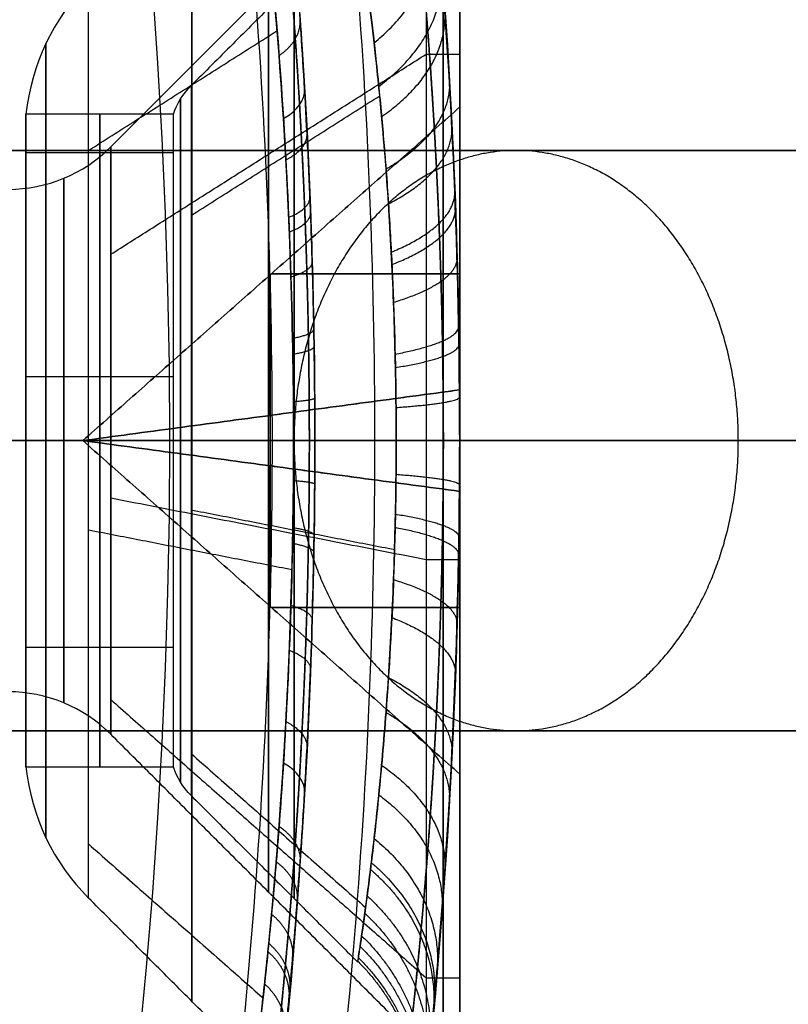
# Model space of a CAD drawing. Header units: millimetres. Extents: x -232 to 244, y -194 to 282.
# Tile 37 of 43: x 46.86 to 52.16, y 38.61 to 45.4. Entities that reach past the tile are written whole.
import ezdxf

# ---------------------------------------------------------------- set-up
doc = ezdxf.new("R2010")
doc.units = ezdxf.units.MM
for name, color, linetype, true_color in [('COTA', 252, 'Continuous', 0x696969), ('NEGRO', 7, 'Continuous', 0x171717), ('PANTALLA', 7, 'Continuous', 0xffffff)]:
    doc.layers.add(name, color=color, linetype=linetype, true_color=true_color)

# ---------------------------------------------------------------- blocks, each defined once
blk = doc.blocks.new('DOME M 29917')
at = {"layer": 'NEGRO', "extrusion": (0, 0, -1)}
for centre, radius, start, end in [((0, -42.5, 1143.3486), 208.2, 67.150767, 247.150767), ((0, -42.5, 1137.3486), 212.2, 90, 180), ((0, -42.5, 1142.3486), 212.2, 90, 180), ((0, -42.5, 1143.3486), 211, 90, 180), ((0, -42.5, 1137.3486), 211, 90, 180), ((0, -42.5, 1145.3486), 211, 90, 180), ((0, -42.5, 1139.3486), 211, 90, 180), ((0, -42.5, 1141.3486), 210.5, 360, 180), ((0, -42.5, 1137.3486), 207.2, 90, 180), ((0, -42.5, 1143.3486), 207.2, 90, 180), ((0, -42.5, 1139.3486), 207.2, 90, 180), ((0, -42.5, 1145.3486), 207.2, 90, 180), ((0, -42.5, 1137.3486), 206, 90, 180), ((0, -42.5, 1142.3486), 206, 90, 180), ((0, -42.5, 1143.3486), 208.2, 247.150767, 67.150767), ((0, -42.5), 42.5, 90, 270), ((0, -42.5, 33), 42.5, 90, 270), ((0, -42.5, 16.5), 42.5, 90, 270), ((0, -42.5, 33), 41.5, 90, 270), ((0, -42.5), 41.5, 90, 270), ((0, -42.5, 16.5), 41.5, 90, 270), ((-41, -40.4071, 10), 0.5, 18.31334, 45), ((0, -42.5, 1141.3486), 210.5, 180, 0), ((0, -42.5, 1137.3486), 206, 180.1, 270), ((0, -42.5, 1142.3486), 206, 180.1, 270), ((0, -42.5, 1145.3486), 207.2, 180.1, 270), ((0, -42.5, 1139.3486), 207.2, 180.1, 270), ((0, -42.5, 1137.3486), 211, 180.1, 270), ((0, -42.5, 1143.3486), 211, 180.1, 270), ((0, -42.5, 1139.3486), 211, 180.1, 270), ((0, -42.5, 1145.3486), 211, 180.1, 270), ((0, -42.5, 1142.3486), 212.2, 180.1, 270), ((-41, -44.5929, 10), 0.5, 315, 341.68666)]:
    blk.add_arc(centre, radius, start, end, dxfattribs=at)
at = {"layer": 'NEGRO'}
for centre, radius, start, end in [((0, -42.5, -1147.3486), 212.2, 0, 90), ((0, -42.5, -1147.3486), 211, 0, 90), ((0, -42.5, -1141.3486), 211, 0, 90), ((0, -42.5, -1143.3486), 210.5, 292.849233, 112.849233), ((0, -42.5, -1141.3486), 208.2, 0, 180), ((0, -42.5, -1141.3486), 207.2, 0, 90), ((0, -42.5, -1147.3486), 207.2, 0, 90), ((0, -42.5, -1147.3486), 206, 0, 90), ((0, -42.5, -1143.3486), 210.5, 112.849233, 292.849233), ((0, -42.5, -34), 40.5, 270, 90), ((0, -42.5, -35), 40.5, 270, 90), ((41, -40.4071, -10), 1.5, 135, 173.98794), ((39.3858, -39.768, -10), 1, 270, 315), ((0, -42.5, -1141.3486), 208.2, 180, 0), ((0, -42.5, -1147.3486), 206, 270, 359.9), ((0, -42.5, -1143.3486), 207.2, 270, 359.9), ((0, -42.5, -1147.3486), 207.2, 270, 359.9), ((0, -42.5, -1137.3486), 207.2, 270, 359.9), ((0, -42.5, -1141.3486), 207.2, 270, 359.9), ((0, -42.5, -1141.3486), 211, 270, 359.9), ((0, -42.5, -1147.3486), 211, 270, 359.9), ((0, -42.5, -1137.3486), 212.2, 270, 359.9), ((0, -42.5, -1147.3486), 212.2, 270, 359.9), ((39.3858, -45.232, -10), 1, 45, 90), ((41, -44.5929, -10), 1.5, 186.01206, 225)]:
    blk.add_arc(centre, radius, start, end, dxfattribs=at)
at = {"layer": 'NEGRO', "extrusion": (-1, 0, 0)}
for centre, radius, start, end in [((42.5, -10, -42.268), 4.2, 180, 0), ((42.5, -10, -42.5), 4.2, 180, 0), ((42.5, -10, -42.5), 4.2, 0, 180), ((42.5, -10, -39.9393), 3.1536, 360, 180), ((42.5, -10, -40.6464), 2.4464, 180, 360), ((42.5, -10, -40.0168), 2.25, 0, 180), ((42.5, -10, -40.0168), 2.25, 180, 360), ((42.5, -10, -40.5253), 2.25, 0, 180)]:
    blk.add_arc(centre, radius, start, end, dxfattribs=at)
at = {"layer": 'NEGRO', "extrusion": (1, 0, 0)}
for centre, radius, start, end in [((-42.5, -10, 42.268), 4.2, 0, 180), ((-42.5, -10, 42.384), 4.2, 180, 360), ((-42.5, -10, 42.384), 4.2, 0, 180), ((-42.5, -10, 40.6507), 3.8649, 0, 180), ((-42.5, -10, 40.6508), 3.865, 180, 360), ((-42.5, -10, 39.9393), 3.1536, 180, 0), ((-42.5, -10, 41.3579), 3.1579, 0, 180), ((-42.5, -10, 41.3579), 3.1579, 180, 360), ((-42.5, -10, 41.1804), 3.1124, 180, 360), ((-42.5, -10, 41.1804), 3.1124, 0, 180), ((-42.5, -10, 40.6464), 2.4464, 360, 180), ((-42.5, -10, 39.5083), 2.25, 180, 0), ((-42.5, -10, 39.5083), 2.25, 0, 180), ((-42.5, -10, 40.5253), 2.25, 180, 0), ((-42.5, -10, 40.0929), 2.0249, 0, 180), ((-42.5, -10, 40.0929), 2.0249, 180, 0)]:
    blk.add_arc(centre, radius, start, end, dxfattribs=at)
at = {"layer": 'NEGRO', "extrusion": (0.049324, -0.843317, 0.535148)}
blk.add_arc((38.5185, -27.588, 32.7476), 0.5, 313.27713, 0.00001, dxfattribs=at)
at = {"layer": 'NEGRO', "extrusion": (0, -1, 0)}
for centre, radius, start, end in [((0, -1180.0542, 42.5), 54, 279.96718, 0), ((23, -1111.7544, 42.5), 31, 0, 69.51268)]:
    blk.add_arc(centre, radius, start, end, dxfattribs=at)
at = {"layer": 'NEGRO', "extrusion": (0, 1, 0)}
for centre, radius, start, end in [((0, -1180.0542, -42.5), 58, 180, 260.032816), ((-23, -1111.7544, -42.5), 35, 110.48732, 180)]:
    blk.add_arc(centre, radius, start, end, dxfattribs=at)
at = {"layer": 'NEGRO', "extrusion": (-0.049373, -0.84278, 0.535988)}
blk.add_arc((43.4855, -34.743, 28.198), 0.5, 0, 46.72849, dxfattribs=at)
at = {"layer": 'NEGRO'}
for points, weights, degree in [([(0, -84.4142, -34.4142), (83.8284, -84.4142, -34.4142), (83.8284, -0.5858, -34.4142), (0, -0.5858, -34.4142)], [0.816490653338, 0.272163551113, 0.272163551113, 0.816490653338], 3), ([(0, -83.7071, -33.7071), (82.4142, -83.7071, -33.7071), (82.4142, -1.2929, -33.7071), (0, -1.2929, -33.7071)], [0.816490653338, 0.272163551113, 0.272163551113, 0.816490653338], 3), ([(41.9087, -39.7574, -12.4964), (42.3877, -39.3679, -12.7802), (42.3425, -38.8439, -13.2104)], [0.999997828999, 0.910907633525, 1], 2), ([(41.9406, -40.0577, -7.1667), (42.4109, -39.7112, -6.8445), (42.3756, -39.2505, -6.3634)], [0.999999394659, 0.913711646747, 1], 2), ([(41.9605, -40.2655, -13.0246), (42.4254, -39.9488, -13.3687), (42.3961, -39.5305, -13.8777)], [0.9999982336, 0.915429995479, 1], 2), ([(41.2534, -39.8453, -13.5933), (41.4083, -39.7398, -13.708), (41.3986, -39.6003, -13.8777)], [0.999992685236, 0.915432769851, 0.999999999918], 2), ([(39.6462, -39.7612, -10), (39.6462, -39.7612, -15.4776), (39.6462, -45.2388, -15.4776), (39.6462, -45.2388, -10)], [0.952325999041, 0.31744199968, 0.31744199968, 0.952325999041], 3), ([(39.6462, -45.2388, -10), (39.6462, -45.2388, -4.5224), (39.6462, -39.7612, -4.5224), (39.6462, -39.7612, -10)], [0.952325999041, 0.31744199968, 0.31744199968, 0.952325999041], 3), ([(42.4275, -40.0185, -5.7804), (42.4477, -40.3646, -6.3277), (41.9907, -40.6295, -6.7029)], [1, 0.918021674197, 1], 2), ([(40.5744, -44.8553, -10), (40.5744, -44.8553, -5.2894), (40.5744, -40.1447, -5.2894), (40.5744, -40.1447, -10)], [0.972551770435, 0.324183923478, 0.324183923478, 0.972551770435], 3), ([(40.5744, -40.1447, -10), (40.5744, -40.1447, -14.7106), (40.5744, -44.8553, -14.7106), (40.5744, -44.8553, -10)], [0.972551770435, 0.324183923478, 0.324183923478, 0.972551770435], 3), ([(41.3004, -40.5639, -14.0784), (41.4513, -40.4869, -14.2089), (41.4462, -40.3869, -14.3978)], [0.999994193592, 0.919445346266, 0.999999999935], 2), ([(42.0075, -40.8672, -13.4396), (42.4602, -40.6362, -13.8311), (42.4449, -40.3359, -14.3978)], [0.999998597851, 0.919443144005, 1], 2), ([(9.6927, -40.5, -1235.209), (37.7092, -40.5, -1230.2855), (56, -40.5, -1208.5), (56, -40.5, -1180.0542)], [1, 0.843906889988, 0.843906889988, 1], 3), ([(56, -40.5, -1111.7544), (56, -40.5, -1097.5193), (47.8847, -40.5, -1085.824), (34.55, -40.5, -1080.8417)], [1, 0.881055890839, 0.881055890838, 0.999999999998], 3), ([(39.7685, -40.6919, -10), (39.7685, -40.6919, -6.3838), (39.7685, -44.3081, -6.3838), (39.7685, -44.3081, -10)], [0.940529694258, 0.313509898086, 0.313509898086, 0.940529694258], 3), ([(39.7685, -44.3081, -10), (39.7685, -44.3081, -13.6162), (39.7685, -40.6919, -13.6162), (39.7685, -40.6919, -10)], [0.940529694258, 0.313509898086, 0.313509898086, 0.940529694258], 3), ([(42.0271, -41.2007, -13.5998), (42.4748, -41.017, -14.0095), (42.4652, -40.7799, -14.5974)], [0.999998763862, 0.921089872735, 1], 2), ([(41.32, -40.9606, -14.2649), (41.4692, -40.8994, -14.4014), (41.466, -40.8203, -14.5974)], [0.999994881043, 0.921091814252, 0.999999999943], 2), ([(41.3242, -41.0617, -5.6955), (41.4731, -41.0045, -5.5576), (41.4703, -40.9307, -5.3602)], [0.999999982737, 0.921446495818, 1], 2), ([(42.0313, -41.2858, -6.3662), (42.478, -41.1142, -5.9526), (42.4696, -40.8929, -5.3602)], [1, 0.921446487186, 1], 2), ([(41.3355, -41.3711, -14.4074), (41.4834, -41.3262, -14.5486), (41.4817, -41.2685, -14.7499)], [0.999995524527, 0.922387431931, 0.99999999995], 2), ([(42.0426, -41.5465, -13.7224), (42.4864, -41.4119, -14.1461), (42.4813, -41.2388, -14.7499)], [0.999998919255, 0.922385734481, 1], 2), ([(41.3465, -41.7945, -14.5058), (41.4935, -41.7665, -14.6503), (41.4929, -41.7306, -14.8551)], [0.999996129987, 0.923299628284, 0.999999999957], 2), ([(42.0536, -41.9039, -13.8072), (42.4947, -41.8197, -14.2405), (42.4927, -41.712, -14.8551)], [0.999999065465, 0.923298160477, 1], 2), ([(41.3485, -41.9041, -5.4763), (41.4954, -41.8804, -5.3313), (41.4949, -41.8501, -5.1258)], [0.999999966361, 0.923464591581, 1], 2), ([(42.0556, -41.9964, -6.1774), (42.4962, -41.9253, -5.7424), (42.4948, -41.8344, -5.1258)], [1, 0.923464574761, 1], 2), ([(41.3525, -42.2303, -14.5588), (41.4991, -42.2196, -14.7049), (41.499, -42.2059, -14.9117)], [0.999996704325, 0.923796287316, 0.999999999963], 2), ([(42.0596, -42.2721, -13.8529), (42.4992, -42.2399, -14.2914), (42.4989, -42.1988, -14.9117)], [0.999999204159, 0.923795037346, 1], 2), ([(39.3858, -42.5, -8.268), (39.6545, -42.5, -8.268), (39.9029, -42.5, -8.1651), (40.0929, -42.5, -7.9751)], [0.488871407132, 0.464062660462, 0.464062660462, 0.488871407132], 3), ([(39.3858, -42.5, -11.732), (39.6545, -42.5, -11.732), (39.9029, -42.5, -11.8349), (40.0929, -42.5, -12.0249)], [0.488871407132, 0.464062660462, 0.464062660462, 0.488871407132], 3), ([(39.5083, -42.5, -12.25), (39.5446, -42.5, -12.5951), (39.694, -42.5, -12.9082), (39.9393, -42.5, -13.1536)], [0.490213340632, 0.471479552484, 0.471479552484, 0.490213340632], 3), ([(39.5083, -42.5, -7.75), (39.5446, -42.5, -7.4049), (39.694, -42.5, -7.0918), (39.9393, -42.5, -6.8464)], [0.490213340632, 0.471479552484, 0.471479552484, 0.490213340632], 3), ([(41.5, -42.5, -33), (41.5, -42.5, -33.5858), (41.0858, -42.5, -34), (40.5, -42.5, -34)], [0.478289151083, 0.384897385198, 0.384897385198, 0.478289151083], 3), ([(42.5, -42.5, -33), (42.5, -42.5, -34.1716), (41.6716, -42.5, -35), (40.5, -42.5, -35)], [0.478289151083, 0.384897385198, 0.384897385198, 0.478289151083], 3), ([(40.5253, -42.5, -7.75), (40.5499, -42.5, -7.6756), (40.5911, -42.5, -7.6089), (40.6464, -42.5, -7.5536)], [0.492929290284, 0.484058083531, 0.484058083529, 0.492929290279], 3), ([(40.5253, -42.5, -12.25), (40.5499, -42.5, -12.3244), (40.5911, -42.5, -12.3911), (40.6464, -42.5, -12.4464)], [0.492929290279, 0.484058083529, 0.48405808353, 0.492929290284], 3), ([(42.0596, -42.7325, -6.1474), (42.4992, -42.7653, -5.709), (42.4989, -42.8072, -5.0887)], [1, 0.923791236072, 1], 2), ([(41.3525, -42.775, -5.4416), (41.499, -42.786, -5.2955), (41.4989, -42.8, -5.0887)], [0.999999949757, 0.923791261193, 1], 2), ([(42.0556, -43.0067, -13.8221), (42.4962, -43.0783, -14.2571), (42.4947, -43.1698, -14.8736)], [0.999999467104, 0.923459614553, 1], 2), ([(41.3485, -43.0997, -14.5231), (41.4953, -43.1235, -14.6681), (41.4948, -43.154, -14.8736)], [0.999997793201, 0.923460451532, 0.999999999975], 2), ([(42.0536, -43.0979, -6.1931), (42.4947, -43.1823, -5.7599), (42.4927, -43.2903, -5.1453)], [1, 0.923294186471, 1], 2), ([(41.3465, -43.2076, -5.4945), (41.4935, -43.2357, -5.3501), (41.4928, -43.2718, -5.1453)], [0.999999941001, 0.923294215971, 1], 2), ([(42.0424, -43.4584, -6.279), (42.4863, -43.5938, -5.8556), (42.4811, -43.7678, -5.2519)], [1, 0.922369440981, 1], 2), ([(41.3353, -43.6348, -5.5943), (41.4833, -43.68, -5.4531), (41.4815, -43.7379, -5.2519)], [0.999999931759, 0.922369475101, 1], 2), ([(42.031, -43.7202, -13.6315), (42.4778, -43.8927, -14.0448), (42.4693, -44.115, -14.6369)], [0.99999972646, 0.92142227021, 1], 2), ([(41.3239, -43.9454, -14.3018), (41.4728, -44.0029, -14.4396), (41.47, -44.077, -14.6369)], [0.999998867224, 0.921422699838, 0.999999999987], 2), ([(42.0074, -44.1339, -6.561), (42.4601, -44.365, -6.1696), (42.4448, -44.6655, -5.603)], [1, 0.919436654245, 1], 2), ([(41.9905, -44.3735, -13.2951), (42.4476, -44.6388, -13.6701), (42.4273, -44.9855, -14.2171)], [1, 0.918002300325, 1], 2), ([(41.3003, -44.4373, -5.9223), (41.4512, -44.5144, -5.7918), (41.4461, -44.6145, -5.603)], [0.999999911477, 0.919436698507, 1], 2), ([(9.6927, -44.5, -1235.209), (37.7092, -44.5, -1230.2855), (56, -44.5, -1208.5), (56, -44.5, -1180.0542)], [1, 0.843906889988, 0.843906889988, 1], 3), ([(56, -44.5, -1111.7544), (56, -44.5, -1097.5193), (47.8847, -44.5, -1085.824), (34.55, -44.5, -1080.8417)], [1, 0.881055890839, 0.881055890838, 0.999999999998], 3), ([(41.9601, -44.7384, -6.9787), (42.4252, -45.0557, -6.635), (42.3958, -45.4748, -6.1265)], [1, 0.915398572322, 1], 2), ([(41.9407, -44.9422, -12.8334), (42.4109, -45.2886, -13.1557), (42.3756, -45.7493, -13.6368)], [1, 0.913712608, 1], 2), ([(41.253, -45.1593, -6.4106), (41.408, -45.2651, -6.296), (41.3982, -45.4048, -6.1265)], [0.999999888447, 0.915398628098, 1], 2), ([(41.9087, -45.2428, -7.5038), (42.3877, -45.6323, -7.2201), (42.3424, -46.1563, -6.7899)], [1, 0.910904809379, 1], 2), ([(41.2335, -45.4038, -13.369), (41.3903, -45.5193, -13.4764), (41.3785, -45.6729, -13.6368)], [0.999999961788, 0.913712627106, 1], 2), ([(41.8892, -45.4089, -12.2691), (42.3737, -45.8222, -12.5269), (42.3223, -46.3822, -12.9215)], [1, 0.909181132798, 1], 2), ([(41.8835, -45.4562, -7.8025), (42.3696, -45.8763, -7.5529), (42.3163, -46.4467, -7.1697)], [1, 0.90866715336, 1], 2), ([(41.8603, -45.6387, -8.1169), (42.353, -46.0851, -7.9031), (42.2923, -46.6964, -7.5712)], [1, 0.906581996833, 1], 2), ([(41.2015, -45.7658, -7.0278), (41.3612, -45.8956, -6.9333), (41.3461, -46.0703, -6.7899)], [0.999999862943, 0.910904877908, 1], 2), ([(41.8443, -45.7584, -11.6321), (42.3416, -46.2219, -11.8172), (42.2757, -46.8606, -12.1071)], [1, 0.905126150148, 1], 2), ([(41.8224, -45.9138, -8.7883), (42.3262, -46.3996, -8.6511), (42.2531, -47.0748, -8.4336)], [1, 0.903124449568, 1], 2), ([(41.1764, -46.0237, -7.3806), (41.3384, -46.1637, -7.2974), (41.3207, -46.3539, -7.1697)], [0.999999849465, 0.908667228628, 1], 2), ([(41.1821, -45.9665, -12.704), (41.3436, -46.1042, -12.7899), (41.3265, -46.2909, -12.9215)], [0.999999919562, 0.909181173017, 1], 2), ([(41.8117, -45.9871, -10.9406), (42.3187, -46.4834, -11.0472), (42.242, -47.1762, -11.2169)], [1, 0.902135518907, 1], 2), ([(41.7963, -46.0894, -10.2235), (42.3079, -46.6004, -10.2488), (42.226, -47.3181, -10.2894)], [1, 0.900705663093, 1], 2), ([(41.8001, -46.0649, -9.4983), (42.3105, -46.5724, -9.4415), (42.2299, -47.2841, -9.3504)], [1, 0.901052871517, 1], 2), ([(41.1532, -46.2451, -7.7531), (41.3174, -46.3939, -7.6818), (41.2972, -46.5976, -7.5712)], [0.999999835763, 0.906582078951, 1], 2)]:
    blk.add_rational_spline(points, weights, degree=degree, dxfattribs=at)
for points, knots in [([(42.4273, -44.9855, -14.2171), (42.4913, -43.892, -14.888), (42.5181, -42.5389, -15.0923), (42.4478, -40.0553, -14.439), (42.359, -38.9824, -13.6024), (42.2335, -37.7047, -11.3957), (42.2076, -37.5133, -10.0412), (42.2753, -38.1249, -7.5626), (42.3635, -38.9241, -6.4504), (42.4275, -40.0185, -5.7804)], [-2, -2, -2, -2, -1.75, -1.75, -1.5, -1.5, -1.25, -1.25, -1, -1, -1, -1]), ([(41.429, -44.927, -14.2171), (41.4448, -44.6568, -14.387), (41.4588, -44.3734, -14.5268), (41.4813, -43.7807, -14.7471), (41.4899, -43.4677, -14.8276), (41.4998, -42.8404, -14.9196), (41.5012, -42.5243, -14.9325), (41.4978, -42.0467, -14.9013), (41.4958, -41.8869, -14.8822), (41.49, -41.5742, -14.828), (41.4862, -41.4202, -14.7929), (41.4772, -41.1168, -14.7069), (41.472, -40.9674, -14.6561), (41.46, -40.6732, -14.5387), (41.4533, -40.5276, -14.4716), (41.4318, -40.1054, -14.2501), (41.4156, -39.8436, -14.0762), (41.3815, -39.357, -13.6792), (41.3634, -39.1301, -13.453), (41.3289, -38.7298, -12.9678), (41.3124, -38.5551, -12.7087), (41.2826, -38.2547, -12.1583), (41.2693, -38.129, -11.8648), (41.2485, -37.937, -11.2692), (41.2408, -37.869, -10.9646), (41.2317, -37.7889, -10.3417), (41.2304, -37.7777, -10.0239), (41.2345, -37.8128, -9.4001), (41.2397, -37.8585, -9.0908), (41.2563, -38.0085, -8.4778), (41.2676, -38.1118, -8.1795), (41.2942, -38.3705, -7.6099), (41.3098, -38.5275, -7.3351), (41.3433, -38.8929, -6.8189), (41.361, -39.0983, -6.5809), (41.396, -39.5555, -6.1458), (41.4135, -39.8092, -5.9482), (41.4292, -40.0769, -5.7804)], [1.81556592, 1.81556592, 1.81556592, 1.81556592, 1.81650344, 1.81650344, 1.81744096, 1.81744096, 1.81837848, 1.81837848, 1.81884724, 1.81884724, 1.819316, 1.819316, 1.81978476, 1.81978476, 1.82025352, 1.82025352, 1.82119104, 1.82119104, 1.82212856, 1.82212856, 1.82306608, 1.82306608, 1.8240036, 1.8240036, 1.82494111, 1.82494111, 1.82587863, 1.82587863, 1.82681615, 1.82681615, 1.82775367, 1.82775367, 1.82869119, 1.82869119, 1.82962871, 1.82962871, 1.83056623, 1.83056623, 1.83056623, 1.83056623]), ([(41.2836, -40.2806, -6.0879), (41.2426, -39.6316, -6.5033), (41.1903, -39.0968, -7.1004), (41.1128, -38.3825, -8.4635), (41.0883, -38.1973, -9.2293), (41.0883, -38.1975, -10)], [2.646034, 2.646034, 2.646034, 2.646034, 3.146034, 3.146034, 3.646034, 3.646034, 3.646034, 3.646034]), ([(41.0883, -38.1975, -10), (41.0884, -38.1977, -10.7766), (41.1134, -38.387, -11.5519), (41.1917, -39.1109, -12.9197), (41.244, -39.648, -13.513), (41.326, -40.9573, -14.3394), (41.3539, -41.7389, -14.5707), (41.3532, -43.2925, -14.5649), (41.3252, -44.0627, -14.3333), (41.2834, -44.723, -13.9098)], [5.141593, 5.141593, 5.141593, 5.141593, 5.391593, 5.391593, 5.641593, 5.641593, 5.891593, 5.891593, 6.141593, 6.141593, 6.141593, 6.141593]), ([(41.9907, -40.6295, -6.7029), (41.9855, -40.56, -6.7483), (41.9773, -40.4584, -6.8179), (41.9606, -40.2695, -6.9711), (41.9544, -40.2006, -7.0305), (41.9403, -40.0543, -7.1683), (41.9312, -39.9643, -7.261), (41.9098, -39.7638, -7.4868), (41.8972, -39.6556, -7.6325), (41.881, -39.5222, -7.8345), (41.876, -39.4826, -7.8992), (41.8692, -39.4293, -7.9913), (41.867, -39.4125, -8.0212), (41.8629, -39.3809, -8.0793), (41.8617, -39.3719, -8.0961), (41.8486, -39.2726, -8.2892), (41.8395, -39.2063, -8.4432), (41.824, -39.096, -8.7464), (41.818, -39.0555, -8.8807), (41.8011, -38.9407, -9.3614), (41.7954, -38.9046, -9.6837), (41.7954, -38.9046, -10)], [0.8154682, 0.8154682, 0.8154682, 0.8154682, 0.9404682, 0.9404682, 1.0029682, 1.0029682, 1.0654682, 1.0654682, 1.1904682, 1.1904682, 1.2529682, 1.2529682, 1.2842182, 1.2842182, 1.3154682, 1.3154682, 1.4404682, 1.4404682, 1.5654682, 1.5654682, 1.8154682, 1.8154682, 1.8154682, 1.8154682]), ([(41.7954, -38.9046, -10), (41.7954, -38.9046, -10.1604), (41.7969, -38.9139, -10.3223), (41.8027, -38.9522, -10.6472), (41.8076, -38.985, -10.826), (41.8181, -39.0562, -11.1197), (41.8247, -39.1013, -11.2704), (41.8367, -39.1863, -11.5004), (41.841, -39.2175, -11.5777), (41.848, -39.269, -11.6942), (41.8505, -39.2869, -11.7331), (41.8555, -39.3244, -11.8111), (41.8589, -39.3504, -11.8624), (41.8681, -39.4206, -11.9966), (41.8772, -39.4909, -12.1198), (41.8937, -39.6267, -12.3225), (41.8996, -39.677, -12.393), (41.9124, -39.7895, -12.5384), (41.9183, -39.8423, -12.603), (41.9431, -40.077, -12.8625), (41.9569, -40.2261, -12.995), (41.9736, -40.4173, -13.1479), (41.9785, -40.4757, -13.1912), (41.9848, -40.5538, -13.2462), (41.9867, -40.5782, -13.263), (41.9903, -40.6237, -13.2934), (41.9905, -40.626, -13.2951), (42.0045, -40.8155, -13.416), (42.0143, -40.9677, -13.4968), (42.0308, -41.2663, -13.6304), (42.0368, -41.3924, -13.6773), (42.055, -41.8758, -13.8189), (42.0609, -42.2051, -13.8627), (42.0605, -42.6815, -13.8595), (42.0588, -42.8428, -13.847), (42.0523, -43.1665, -13.7978), (42.0467, -43.3503, -13.7544), (42.0302, -43.7685, -13.6258), (42.0133, -44.0716, -13.493), (41.9905, -44.3735, -13.2951)], [1.815468, 1.815468, 1.815468, 1.815468, 1.877968, 1.877968, 1.940468, 1.940468, 2.002968, 2.002968, 2.034218, 2.034218, 2.049843, 2.049843, 2.065468, 2.065468, 2.127968, 2.127968, 2.159218, 2.159218, 2.190468, 2.190468, 2.252968, 2.252968, 2.284218, 2.284218, 2.299843, 2.299843, 2.315468, 2.315468, 2.377968, 2.377968, 2.440468, 2.440468, 2.565468, 2.565468, 2.627968, 2.627968, 2.690468, 2.690468, 2.815468, 2.815468, 2.815468, 2.815468]), ([(42.4273, -44.9855, -14.2171), (42.3633, -46.0766, -13.5477), (42.2752, -46.8766, -12.4345), (42.2076, -47.4867, -9.9553), (42.2331, -47.2994, -8.6127), (42.3592, -46.016, -6.3935), (42.4476, -44.9485, -5.5633), (42.5181, -42.4664, -4.9078), (42.4917, -41.1163, -5.1084), (42.4275, -40.0185, -5.7804)], [0, 0, 0, 0, 0.25, 0.25, 0.5, 0.5, 0.75, 0.75, 1, 1, 1, 1]), ([(42.4275, -40.0185, -5.7804), (42.4436, -40.2934, -5.6121), (42.4581, -40.5892, -5.4698), (42.4811, -41.1967, -5.2506), (42.4897, -41.5103, -5.1719), (42.4999, -42.1585, -5.0797), (42.5012, -42.4843, -5.0676), (42.4977, -42.9686, -5.0992), (42.4956, -43.1297, -5.118), (42.4897, -43.451, -5.1725), (42.4857, -43.6116, -5.2085), (42.4718, -44.0801, -5.3388), (42.4594, -44.3792, -5.4562), (42.4302, -44.9517, -5.7498), (42.4132, -45.2259, -5.9277), (42.3783, -45.7236, -6.3253), (42.3602, -45.9507, -6.5465), (42.3336, -46.2591, -6.9116), (42.3247, -46.3567, -7.0393), (42.3079, -46.5368, -7.3002), (42.2999, -46.6199, -7.434), (42.2772, -46.8493, -7.8455), (42.2638, -46.9756, -8.1328), (42.2423, -47.1741, -8.7343), (42.2345, -47.2436, -9.041), (42.2253, -47.3246, -9.6598), (42.2239, -47.3363, -9.9745), (42.2281, -47.2998, -10.6043), (42.2335, -47.2523, -10.9134), (42.2504, -47.1001, -11.5203), (42.262, -46.9938, -11.821), (42.2894, -46.7274, -12.3933), (42.3053, -46.5681, -12.6648), (42.3394, -46.1963, -13.1781), (42.3577, -45.9825, -13.4202), (42.3935, -45.5162, -13.8535), (42.4111, -45.2621, -14.0474), (42.4273, -44.9855, -14.2171)], [-0.01500031, -0.01500031, -0.01500031, -0.01500031, -0.01406279, -0.01406279, -0.01312527, -0.01312527, -0.01218775, -0.01218775, -0.01171899, -0.01171899, -0.01125023, -0.01125023, -0.01031271, -0.01031271, -0.00937519, -0.00937519, -0.00843767, -0.00843767, -0.00796891, -0.00796891, -0.00750015, -0.00750015, -0.00656264, -0.00656264, -0.00562512, -0.00562512, -0.0046876, -0.0046876, -0.00375008, -0.00375008, -0.00281256, -0.00281256, -0.00187504, -0.00187504, -0.00093752, -0.00093752, 0, 0, 0, 0]), ([(41.4292, -40.0769, -5.7804), (41.4449, -40.3453, -5.6121), (41.4591, -40.6341, -5.4698), (41.4815, -41.2273, -5.2506), (41.49, -41.5336, -5.1719), (41.4999, -42.1665, -5.0797), (41.5012, -42.4847, -5.0676), (41.4978, -42.9576, -5.0992), (41.4957, -43.1148, -5.118), (41.4899, -43.4287, -5.1725), (41.4861, -43.5854, -5.2085), (41.4724, -44.0429, -5.3388), (41.4604, -44.335, -5.4562), (41.4318, -44.894, -5.7498), (41.4153, -45.1618, -5.9277), (41.3812, -45.6478, -6.3253), (41.3635, -45.8695, -6.5465), (41.3375, -46.1706, -6.9116), (41.3289, -46.2659, -7.0393), (41.3125, -46.4418, -7.3002), (41.3046, -46.523, -7.434), (41.2824, -46.7469, -7.8455), (41.2694, -46.8703, -8.1328), (41.2484, -47.0641, -8.7343), (41.2407, -47.132, -9.041), (41.2318, -47.2111, -9.6598), (41.2304, -47.2225, -9.9745), (41.2345, -47.1869, -10.6043), (41.2398, -47.1405, -10.9134), (41.2563, -46.9918, -11.5203), (41.2676, -46.8881, -11.821), (41.2944, -46.6279, -12.3933), (41.3098, -46.4724, -12.6648), (41.3431, -46.1094, -13.1781), (41.3611, -45.9005, -13.4202), (41.396, -45.4452, -13.8535), (41.4131, -45.1971, -14.0474), (41.429, -44.927, -14.2171)], [0, 0, 0, 0, 0.00093752, 0.00093752, 0.00187504, 0.00187504, 0.00281256, 0.00281256, 0.00328132, 0.00328132, 0.00375008, 0.00375008, 0.0046876, 0.0046876, 0.00562512, 0.00562512, 0.00656264, 0.00656264, 0.00703139, 0.00703139, 0.00750015, 0.00750015, 0.00843767, 0.00843767, 0.00937519, 0.00937519, 0.01031271, 0.01031271, 0.01125023, 0.01125023, 0.01218775, 0.01218775, 0.01312527, 0.01312527, 0.01406279, 0.01406279, 0.01500031, 0.01500031, 0.01500031, 0.01500031]), ([(41.0883, -46.8025, -10), (41.0883, -46.8025, -8.4625), (41.1953, -46.0674, -6.9786), (41.3239, -44.1056, -5.6816), (41.3528, -43.3303, -5.4384), (41.3543, -41.7293, -5.4263), (41.3261, -40.9522, -5.658), (41.2836, -40.2806, -6.0879)], [2, 2, 2, 2, 2.493824, 2.493824, 2.746753, 2.746753, 3, 3, 3, 3]), ([(41.7954, -46.0954, -10), (41.7954, -46.0954, -9.8317), (41.797, -46.0852, -9.6641), (41.8045, -46.0358, -9.2591), (41.8121, -45.9856, -9.0217), (41.8328, -45.8419, -8.5549), (41.8457, -45.7503, -8.3312), (41.8676, -45.583, -8.0097), (41.8754, -45.5222, -7.9049), (41.8916, -45.3902, -7.7001), (41.9001, -45.3185, -7.5997), (41.9258, -45.0914, -7.312), (41.9433, -44.9234, -7.1368), (41.9769, -44.5533, -6.8207), (41.9933, -44.3485, -6.6786), (42.0215, -43.9192, -6.4434), (42.0334, -43.6941, -6.349), (42.0469, -43.3406, -6.244), (42.0507, -43.2193, -6.2151), (42.0565, -42.9764, -6.1711), (42.0585, -42.8546, -6.1559), (42.0618, -42.4882, -6.1304), (42.0605, -42.2415, -6.1402), (42.0507, -41.7514, -6.2146), (42.0424, -41.5145, -6.278), (42.0202, -41.0571, -6.4543), (42.0062, -40.835, -6.5685), (41.9907, -40.6295, -6.7029)], [0.00497501, 0.00497501, 0.00497501, 0.00497501, 0.00562512, 0.00562512, 0.00656264, 0.00656264, 0.00750015, 0.00750015, 0.00796891, 0.00796891, 0.00843767, 0.00843767, 0.00937519, 0.00937519, 0.01031271, 0.01031271, 0.01125023, 0.01125023, 0.01171899, 0.01171899, 0.01218775, 0.01218775, 0.01312527, 0.01312527, 0.01406279, 0.01406279, 0.01500031, 0.01500031, 0.01500031, 0.01500031]), ([(41.9905, -44.3735, -13.2951), (41.9749, -44.5803, -13.1595), (41.9579, -44.7694, -13.0051), (41.9234, -45.1149, -12.6618), (41.9057, -45.2725, -12.4707), (41.8728, -45.5453, -12.0675), (41.8575, -45.6615, -11.8551), (41.831, -45.8552, -11.4092), (41.8199, -45.9321, -11.1757), (41.8036, -46.0421, -10.7056), (41.7983, -46.0763, -10.4667), (41.7957, -46.0934, -10.1489), (41.7954, -46.0954, -10.0744), (41.7954, -46.0954, -10)], [0, 0, 0, 0, 0.000937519, 0.000937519, 0.001875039, 0.001875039, 0.002812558, 0.002812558, 0.003750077, 0.003750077, 0.004687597, 0.004687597, 0.004975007, 0.004975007, 0.004975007, 0.004975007]), ([(41.2834, -44.723, -13.9098), (41.2677, -44.9699, -13.7515), (41.2508, -45.1963, -13.5707), (41.2163, -45.6114, -13.1674), (41.1986, -45.8014, -12.9423), (41.1657, -46.1315, -12.4657), (41.1504, -46.2726, -12.2139), (41.1239, -46.5086, -11.6837), (41.1127, -46.6025, -11.4054), (41.0965, -46.7371, -10.8441), (41.0912, -46.779, -10.5584), (41.0886, -46.8001, -10.1782), (41.0883, -46.8025, -10.089), (41.0883, -46.8025, -10)], [0.830566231, 0.830566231, 0.830566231, 0.830566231, 0.83150375, 0.83150375, 0.832441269, 0.832441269, 0.833378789, 0.833378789, 0.834316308, 0.834316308, 0.835253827, 0.835253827, 0.835541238, 0.835541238, 0.835541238, 0.835541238])]:
    blk.add_open_spline(points, degree=3, knots=knots, dxfattribs=at)
for points, weights, knots in [([(41.3945, -40.1852, -5.9479), (41.3796, -39.9298, -6.1099), (41.3629, -39.688, -6.3005), (41.3296, -39.2527, -6.7196), (41.3128, -39.0574, -6.9487), (41.281, -38.7103, -7.445), (41.2662, -38.5613, -7.709), (41.2409, -38.3161, -8.2556), (41.2303, -38.2183, -8.5416), (41.2146, -38.0762, -9.1292), (41.2096, -38.033, -9.4254), (41.2058, -37.9997, -10.0229), (41.207, -38.0103, -10.3272), (41.2156, -38.0861, -10.9239), (41.2229, -38.1505, -11.2158), (41.2426, -38.3324, -11.7869), (41.2552, -38.4515, -12.0685), (41.2834, -38.7365, -12.5971), (41.2991, -38.9024, -12.8462), (41.3319, -39.283, -13.313), (41.3491, -39.499, -13.5309), (41.3815, -39.9625, -13.9136), (41.397, -40.2122, -14.0814), (41.4175, -40.6152, -14.2954), (41.4238, -40.7542, -14.3602), (41.4352, -41.0352, -14.4736), (41.4402, -41.1779, -14.5227), (41.4488, -41.4678, -14.6058), (41.4524, -41.615, -14.6398), (41.4579, -41.9139, -14.6922), (41.4599, -42.0666, -14.7106), (41.4631, -42.5232, -14.7408), (41.4617, -42.8255, -14.7283), (41.4523, -43.4251, -14.6393), (41.4441, -43.7243, -14.5614), (41.4226, -44.2904, -14.3486), (41.4093, -44.5609, -14.2135), (41.3943, -44.8185, -14.0497)], [0.959010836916, 0.95835354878, 0.957609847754, 0.956101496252, 0.955333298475, 0.953856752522, 0.953159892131, 0.951958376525, 0.9514460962, 0.950686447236, 0.950444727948, 0.950260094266, 0.950320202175, 0.950737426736, 0.951090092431, 0.952036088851, 0.952636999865, 0.953967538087, 0.954698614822, 0.956207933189, 0.956988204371, 0.958440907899, 0.959122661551, 0.960020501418, 0.960298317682, 0.960790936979, 0.961007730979, 0.961377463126, 0.961530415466, 0.961767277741, 0.961851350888, 0.96198925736, 0.961931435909, 0.961527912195, 0.961176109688, 0.960246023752, 0.959666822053, 0.959001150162], [0.01500031, 0.01500031, 0.01500031, 0.01500031, 0.01593783, 0.01593783, 0.01687535, 0.01687535, 0.01781287, 0.01781287, 0.01875039, 0.01875039, 0.01968791, 0.01968791, 0.02062542, 0.02062542, 0.02156294, 0.02156294, 0.02250046, 0.02250046, 0.02343798, 0.02343798, 0.0243755, 0.0243755, 0.02531302, 0.02531302, 0.02578178, 0.02578178, 0.02625054, 0.02625054, 0.0267193, 0.0267193, 0.02718806, 0.02718806, 0.02812558, 0.02812558, 0.0290631, 0.0290631, 0.03000062, 0.03000062, 0.03000062, 0.03000062]), ([(42.3233, -40.3434, -6.2829), (42.3095, -40.1063, -6.4331), (42.2942, -39.8824, -6.6095), (42.2634, -39.48, -6.9967), (42.248, -39.2999, -7.2079), (42.2188, -38.9805, -7.6643), (42.2053, -38.8437, -7.9067), (42.1821, -38.619, -8.4075), (42.1724, -38.5296, -8.669), (42.158, -38.3998, -9.2057), (42.1535, -38.3603, -9.4759), (42.1501, -38.33, -10.0209), (42.1512, -38.3397, -10.2984), (42.159, -38.4088, -10.8428), (42.1656, -38.4676, -11.1093), (42.1836, -38.6339, -11.6315), (42.1951, -38.743, -11.8893), (42.221, -39.0046, -12.3743), (42.2354, -39.1571, -12.6033), (42.2656, -39.508, -13.0334), (42.2814, -39.7075, -13.2346), (42.3114, -40.1367, -13.5886), (42.3256, -40.3683, -13.7442), (42.3446, -40.7429, -13.9429), (42.3505, -40.8723, -14.0031), (42.361, -41.1338, -14.1086), (42.3657, -41.2668, -14.1543), (42.3736, -41.537, -14.2316), (42.3769, -41.6742, -14.2633), (42.3821, -41.953, -14.312), (42.3839, -42.0955, -14.3292), (42.3869, -42.5217, -14.3574), (42.3856, -42.8038, -14.3457), (42.3769, -43.3632, -14.2628), (42.3693, -43.6422, -14.1903), (42.3494, -44.1694, -13.9924), (42.337, -44.4209, -13.8668), (42.3231, -44.66, -13.7149)], [0.959010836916, 0.95835354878, 0.957609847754, 0.956101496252, 0.955333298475, 0.953856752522, 0.953159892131, 0.951958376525, 0.9514460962, 0.950686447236, 0.950444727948, 0.950260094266, 0.950320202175, 0.950737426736, 0.951090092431, 0.952036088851, 0.952636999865, 0.953967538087, 0.954698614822, 0.956207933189, 0.956988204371, 0.958440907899, 0.959122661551, 0.960020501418, 0.960298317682, 0.960790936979, 0.961007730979, 0.961377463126, 0.961530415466, 0.961767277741, 0.961851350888, 0.96198925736, 0.961931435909, 0.961527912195, 0.961176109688, 0.960246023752, 0.959666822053, 0.959001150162], [0.01500031, 0.01500031, 0.01500031, 0.01500031, 0.01593783, 0.01593783, 0.01687535, 0.01687535, 0.01781287, 0.01781287, 0.01875039, 0.01875039, 0.01968791, 0.01968791, 0.02062542, 0.02062542, 0.02156294, 0.02156294, 0.02250046, 0.02250046, 0.02343798, 0.02343798, 0.0243755, 0.0243755, 0.02531302, 0.02531302, 0.02578178, 0.02578178, 0.02625054, 0.02625054, 0.0267193, 0.0267193, 0.02718806, 0.02718806, 0.02812558, 0.02812558, 0.0290631, 0.0290631, 0.03000062, 0.03000062, 0.03000062, 0.03000062]), ([(41.3943, -44.8185, -14.0497), (41.3792, -45.0763, -13.8859), (41.3629, -45.3127, -13.6988), (41.3297, -45.7462, -13.2815), (41.3126, -45.9447, -13.0484), (41.281, -46.2896, -12.5549), (41.2664, -46.4372, -12.2941), (41.2409, -46.6838, -11.7449), (41.2302, -46.7821, -11.4566), (41.2147, -46.9229, -10.8749), (41.2096, -46.9667, -10.5788), (41.2058, -47.0004, -9.9755), (41.207, -46.9896, -9.6742), (41.2155, -46.9148, -9.0814), (41.2228, -46.8505, -8.7875), (41.2427, -46.6669, -8.2108), (41.255, -46.5501, -7.9351), (41.2761, -46.3375, -7.5398), (41.2835, -46.2604, -7.4112), (41.2991, -46.0933, -7.1604), (41.3073, -46.0028, -7.0376), (41.3319, -45.7166, -6.6865), (41.3488, -45.5056, -6.4734), (41.3812, -45.0426, -6.0902), (41.397, -44.7873, -5.9184), (41.4241, -44.2538, -5.635), (41.4356, -43.9748, -5.5215), (41.4487, -43.5376, -5.3955), (41.4523, -43.3878, -5.3608), (41.4579, -43.0878, -5.3081), (41.4598, -42.9375, -5.2899), (41.4631, -42.4854, -5.2593), (41.4618, -42.1811, -5.271), (41.4524, -41.5761, -5.3602), (41.4443, -41.2833, -5.4363), (41.4229, -40.7168, -5.6481), (41.4094, -40.441, -5.7856), (41.3945, -40.1852, -5.9479)], [0.959001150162, 0.958335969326, 0.957607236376, 0.956105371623, 0.955324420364, 0.953856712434, 0.953167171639, 0.951958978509, 0.951444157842, 0.950691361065, 0.950446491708, 0.950259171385, 0.950320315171, 0.950732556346, 0.951084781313, 0.952039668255, 0.952629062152, 0.953621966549, 0.953971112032, 0.954696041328, 0.955073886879, 0.95620944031, 0.956972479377, 0.958426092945, 0.959123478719, 0.960313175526, 0.960811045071, 0.9613715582, 0.961527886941, 0.96176629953, 0.961849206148, 0.961988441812, 0.961934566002, 0.961530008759, 0.961186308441, 0.960260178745, 0.959671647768, 0.959010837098], [0, 0, 0, 0, 0.00093752, 0.00093752, 0.00187504, 0.00187504, 0.00281256, 0.00281256, 0.00375008, 0.00375008, 0.0046876, 0.0046876, 0.00562512, 0.00562512, 0.00656264, 0.00656264, 0.00750015, 0.00750015, 0.00796891, 0.00796891, 0.00843767, 0.00843767, 0.00937519, 0.00937519, 0.01031271, 0.01031271, 0.01125023, 0.01125023, 0.01171899, 0.01171899, 0.01218775, 0.01218775, 0.01312527, 0.01312527, 0.01406279, 0.01406279, 0.01500031, 0.01500031, 0.01500031, 0.01500031]), ([(41.0883, -46.8025, -10), (41.0883, -46.8025, -9.7986), (41.0899, -46.79, -9.598), (41.0974, -46.7294, -9.1137), (41.105, -46.6679, -8.8301), (41.1257, -46.4924, -8.2735), (41.1386, -46.3806, -8.0074), (41.1605, -46.1773, -7.6259), (41.1683, -46.1036, -7.5017), (41.1845, -45.9438, -7.2595), (41.193, -45.8571, -7.1409), (41.2187, -45.5831, -6.8016), (41.2361, -45.381, -6.5958), (41.2698, -44.9376, -6.2253), (41.2862, -44.693, -6.0594), (41.3144, -44.1816, -5.7852), (41.3263, -43.9143, -5.6755), (41.3398, -43.4951, -5.5537), (41.3436, -43.3514, -5.5201), (41.3493, -43.0638, -5.469), (41.3514, -42.9196, -5.4514), (41.3547, -42.486, -5.4219), (41.3534, -42.1942, -5.4332), (41.3436, -41.614, -5.5195), (41.3353, -41.3333, -5.5931), (41.3131, -40.7901, -5.7979), (41.2991, -40.5258, -5.9309), (41.2836, -40.2806, -6.0879)], [0.999999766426, 0.999999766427, 0.999999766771, 0.999999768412, 0.999999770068, 0.999999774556, 0.999999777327, 0.999999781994, 0.999999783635, 0.999999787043, 0.999999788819, 0.999999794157, 0.999999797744, 0.999999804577, 0.999999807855, 0.999999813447, 0.999999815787, 0.999999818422, 0.999999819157, 0.999999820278, 0.999999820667, 0.999999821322, 0.999999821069, 0.999999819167, 0.999999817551, 0.999999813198, 0.999999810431, 0.999999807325], [0.83554124, 0.83554124, 0.83554124, 0.83554124, 0.83619135, 0.83619135, 0.83712887, 0.83712887, 0.83806639, 0.83806639, 0.83853514, 0.83853514, 0.8390039, 0.8390039, 0.83994142, 0.83994142, 0.84087894, 0.84087894, 0.84181646, 0.84181646, 0.84228522, 0.84228522, 0.84275398, 0.84275398, 0.8436915, 0.8436915, 0.84462902, 0.84462902, 0.84556654, 0.84556654, 0.84556654, 0.84556654]), ([(42.3231, -44.66, -13.7149), (42.3092, -44.8993, -13.563), (42.2941, -45.1183, -13.3898), (42.2635, -45.519, -13.0043), (42.2479, -45.7021, -12.7895), (42.2188, -46.0195, -12.3356), (42.2054, -46.1549, -12.0962), (42.1821, -46.381, -11.593), (42.1724, -46.4708, -11.3293), (42.1581, -46.5994, -10.798), (42.1535, -46.6394, -10.5279), (42.15, -46.6701, -9.9777), (42.1512, -46.6603, -9.7029), (42.1589, -46.592, -9.1621), (42.1655, -46.5333, -8.8938), (42.1837, -46.3654, -8.3665), (42.195, -46.2584, -8.114), (42.2143, -46.0633, -7.7513), (42.2211, -45.9925, -7.6332), (42.2354, -45.8389, -7.4027), (42.2429, -45.7555, -7.2897), (42.2656, -45.4917, -6.9662), (42.2811, -45.2967, -6.7694), (42.311, -44.8681, -6.4148), (42.3256, -44.6312, -6.2556), (42.3508, -44.1353, -5.9924), (42.3614, -43.8756, -5.8869), (42.3735, -43.4681, -5.7696), (42.3769, -43.3284, -5.7373), (42.382, -43.0486, -5.6882), (42.3839, -42.9083, -5.6712), (42.3869, -42.4864, -5.6428), (42.3857, -42.2023, -5.6536), (42.3769, -41.6379, -5.7367), (42.3695, -41.3649, -5.8076), (42.3497, -40.8373, -6.0046), (42.3371, -40.5809, -6.1324), (42.3233, -40.3434, -6.2829)], [0.959001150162, 0.958335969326, 0.957607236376, 0.956105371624, 0.955324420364, 0.953856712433, 0.953167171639, 0.951958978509, 0.951444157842, 0.950691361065, 0.950446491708, 0.950259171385, 0.950320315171, 0.950732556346, 0.951084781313, 0.952039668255, 0.952629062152, 0.953621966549, 0.953971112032, 0.954696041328, 0.955073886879, 0.95620944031, 0.956972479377, 0.958426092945, 0.959123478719, 0.960313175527, 0.960811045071, 0.9613715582, 0.961527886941, 0.96176629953, 0.961849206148, 0.961988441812, 0.961934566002, 0.961530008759, 0.961186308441, 0.960260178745, 0.959671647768, 0.959010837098], [0, 0, 0, 0, 0.00093752, 0.00093752, 0.00187504, 0.00187504, 0.00281256, 0.00281256, 0.00375008, 0.00375008, 0.0046876, 0.0046876, 0.00562512, 0.00562512, 0.00656264, 0.00656264, 0.00750015, 0.00750015, 0.00796891, 0.00796891, 0.00843767, 0.00843767, 0.00937519, 0.00937519, 0.01031271, 0.01031271, 0.01125023, 0.01125023, 0.01171899, 0.01171899, 0.01218775, 0.01218775, 0.01312527, 0.01312527, 0.01406279, 0.01406279, 0.01500031, 0.01500031, 0.01500031, 0.01500031]), ([(44.4199, -42.5, -1217.3486), (44.4199, -41.3184, -1217.3486), (43.7777, -40.5, -1216.8094), (42.8882, -40.5, -1216.0626), (41.9986, -40.5, -1215.3157), (41.3565, -41.3184, -1214.7765), (41.3565, -42.5, -1214.7765)], [0.847096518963, 0.690049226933, 0.701993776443, 0.882930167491, 0.701993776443, 0.690049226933, 0.847096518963], [0.0330076, 0.0330076, 0.0330076, 0.0330076, 0.5, 0.5, 0.5, 0.9669924, 0.9669924, 0.9669924, 0.9669924]), ([(41.3565, -42.5, -1214.7765), (41.3565, -43.6816, -1214.7765), (41.9986, -44.5, -1215.3157), (42.8882, -44.5, -1216.0626), (43.7777, -44.5, -1216.8094), (44.4199, -43.6816, -1217.3486), (44.4199, -42.5, -1217.3486)], [0.847096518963, 0.690049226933, 0.701993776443, 0.882930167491, 0.701993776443, 0.690049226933, 0.847096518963], [0.0330076, 0.0330076, 0.0330076, 0.0330076, 0.5, 0.5, 0.5, 0.9669924, 0.9669924, 0.9669924, 0.9669924])]:
    blk.add_rational_spline(points, weights, degree=3, knots=knots, dxfattribs=at)
for points, degree in [([(41.2836, -40.2806, -6.0879), (41.1996, -38.9526, -6.9378), (41.0883, -38.1975, -8.4432), (41.0883, -38.1975, -10)], 3), ([(40.0929, -40.4751, -10), (42.268, -38.3, -10)], 1), ([(42.5, -40.2, -10), (42.5, -38.3, -10)], 1), ([(41.7954, -38.9046, -10), (40.6464, -40.0536, -10)], 1), ([(39.9393, -40.4994, -12.4377), (41.2398, -39.6744, -13.443)], 1), ([(39.9393, -40.4994, -7.5623), (41.2398, -39.6744, -6.557)], 1), ([(40.0929, -41.2154, -11.5653), (42.268, -39.8355, -13.2466)], 1), ([(40.0929, -41.2154, -8.4347), (42.268, -39.8355, -6.7534)], 1), ([(42.268, -39.8355, -13.2466), (42.5, -39.8355, -13.2466)], 1), ([(42.268, -39.8355, -6.7534), (42.5, -39.8355, -6.7534)], 1), ([(40.6464, -40.948, -8.1089), (41.9469, -40.123, -7.1036)], 1), ([(40.6464, -40.948, -11.8911), (41.9469, -40.123, -12.8964)], 1), ([(40.5253, -40.25, -10), (39.5083, -40.25, -10)], 1), ([(42.5, -40.2, -10.35), (39.9, -42.5, -10)], 1), ([(39.9, -42.5, -10), (42.5, -40.2, -9.65)], 1), ([(42.5, -40.2, -10), (39.9, -42.5, -10)], 1), ([(42.5, -40.2, -9.65), (42.5, -40.2, -10.35)], 1), ([(42.5, -42.15, -10.35), (42.5, -40.2, -10.35)], 1), ([(42.5, -40.2, -9.65), (42.5, -42.15, -9.65)], 1), ([(40.5253, -40.5157, -8.9394), (39.5083, -40.5157, -8.9394)], 1), ([(40.5253, -40.5157, -11.0606), (39.5083, -40.5157, -11.0606)], 1), ([(41.1922, -41.3569, -9.8261), (41.1922, -41.3569, -10.1739)], 1), ([(41.1922, -42.3261, -10.1739), (41.1922, -41.3569, -10.1739)], 1), ([(41.1922, -41.3569, -9.826), (41.1922, -42.3261, -9.826)], 1), ([(42.5, -41.35, -10.35), (41.2, -41.35, -10.175)], 1), ([(41.2, -41.35, -9.825), (42.5, -41.35, -9.65)], 1), ([(40.5253, -42.061, -7.7932), (39.5083, -42.061, -7.7932)], 1), ([(40.5253, -42.061, -12.2068), (39.5083, -42.061, -12.2068)], 1), ([(42.5, -42.15, -7.7), (39.9, -42.5, -10)], 1), ([(39.9, -42.5, -10), (42.5, -42.15, -12.3)], 1), ([(42.5, -42.15, -10.35), (39.9, -42.5, -10)], 1), ([(39.9, -42.5, -10), (42.5, -42.15, -9.65)], 1), ([(41.2, -42.325, -8.85), (42.5, -42.15, -8.85)], 1), ([(41.2, -42.325, -11.15), (42.5, -42.15, -11.15)], 1), ([(42.5, -42.85, -7.7), (42.5, -42.15, -7.7)], 1), ([(42.5, -42.15, -9.65), (42.5, -42.15, -7.7)], 1), ([(42.5, -42.15, -12.3), (42.5, -42.85, -12.3)], 1), ([(42.5, -42.15, -12.3), (42.5, -42.15, -10.35)], 1), ([(41.1922, -42.3261, -9.826), (41.1922, -42.3261, -8.8569)], 1), ([(41.1922, -42.3261, -11.1431), (41.1922, -42.3261, -10.174)], 1), ([(41.1922, -42.3261, -8.8569), (41.1922, -42.674, -8.8569)], 1), ([(41.1922, -42.3261, -11.1431), (41.1922, -42.674, -11.1431)], 1), ([(5.25, -42.5, -34), (40.5, -42.5, -34)], 1), ([(5.25, -42.5, -35), (40.5, -42.5, -35)], 1), ([(39.9, -42.5, -10), (42.5, -42.85, -7.7)], 1), ([(39.9, -42.5, -10), (42.5, -42.85, -10.35)], 1), ([(42.5, -42.85, -12.3), (39.9, -42.5, -10)], 1), ([(39.9, -42.5, -10), (42.5, -44.8, -10.35)], 1), ([(42.5, -44.8, -9.65), (39.9, -42.5, -10)], 1), ([(42.5, -42.85, -9.65), (39.9, -42.5, -10)], 1), ([(39.9, -42.5, -10), (42.5, -42.5, -7.7)], 1), ([(42.5, -42.5, -12.3), (39.9, -42.5, -10)], 1), ([(39.9, -42.5, -10), (42.5, -44.8, -10)], 1), ([(41.5, -42.5), (42.5, -42.5)], 1), ([(42.5, -42.5, -14.2), (42.5, -42.5, -12.3)], 1), ([(42.5, -42.5, -7.7), (42.5, -42.5, -5.8)], 1), ([(41.1922, -42.674, -9.826), (41.1922, -42.674, -8.8569)], 1), ([(41.1922, -42.674, -11.1431), (41.1922, -42.674, -10.174)], 1), ([(41.1922, -43.6431, -10.1739), (41.1922, -42.674, -10.1739)], 1), ([(41.1922, -42.674, -9.826), (41.1922, -43.6431, -9.826)], 1), ([(41.2, -42.675, -8.85), (42.5, -42.85, -8.85)], 1), ([(41.2, -42.675, -11.15), (42.5, -42.85, -11.15)], 1), ([(40.0929, -42.895, -11.986), (42.268, -43.3194, -14.1193)], 1), ([(40.0929, -42.895, -8.014), (42.268, -43.3194, -5.8807)], 1), ([(42.5, -42.85, -7.7), (42.5, -42.85, -9.65)], 1), ([(42.5, -42.85, -10.35), (42.5, -42.85, -12.3)], 1), ([(42.5, -44.8, -10.35), (42.5, -42.85, -10.35)], 1), ([(42.5, -42.85, -9.65), (42.5, -44.8, -9.65)], 1), ([(40.6464, -42.9773, -7.6006), (42.0495, -43.251, -6.2245)], 1), ([(40.6464, -42.9773, -12.3994), (42.0494, -43.251, -13.7755)], 1), ([(39.9393, -43.1152, -13.093), (41.3423, -43.3889, -14.469)], 1), ([(39.9393, -43.1152, -6.907), (41.3423, -43.3889, -5.531)], 1), ([(42.268, -43.3194, -14.1193), (42.5, -43.3194, -14.1193)], 1), ([(42.268, -43.3194, -5.8807), (42.5, -43.3194, -5.8807)], 1), ([(41.1922, -43.6431, -9.8261), (41.1922, -43.6431, -10.1739)], 1), ([(42.5, -43.65, -10.35), (41.2, -43.65, -10.175)], 1), ([(41.2, -43.65, -9.825), (42.5, -43.65, -9.65)], 1), ([(40.5253, -43.9274, -8.2607), (39.5083, -43.9274, -8.2607)], 1), ([(40.5253, -43.9274, -11.7393), (39.5083, -43.9274, -11.7393)], 1), ([(40.0929, -44.2858, -10.9545), (42.268, -46.2041, -11.9799)], 1), ([(40.0929, -44.2858, -9.0455), (42.268, -46.2041, -8.0201)], 1), ([(42.268, -46.7, -10), (40.0929, -44.5249, -10)], 1), ([(40.6464, -44.6576, -8.8468), (41.8497, -45.7188, -8.2795)], 1), ([(40.6464, -44.6576, -11.1532), (41.8497, -45.7187, -11.7204)], 1), ([(39.5083, -44.75, -10), (40.5253, -44.75, -10)], 1), ([(42.5, -44.8, -10.35), (42.5, -44.8, -9.65)], 1), ([(42.5, -46.7, -10), (42.5, -44.8, -10)], 1), ([(40.6464, -44.9464, -10), (41.7954, -46.0954, -10)], 1), ([(39.9393, -45.2812, -11.4866), (41.1426, -46.3423, -12.0538)], 1), ([(39.9393, -45.2812, -8.5134), (41.1426, -46.3424, -7.9462)], 1), ([(41.0883, -46.8025, -10), (39.9393, -45.6536, -10)], 1), ([(42.268, -46.2041, -11.9799), (42.5, -46.2041, -11.9799)], 1), ([(42.268, -46.2041, -8.0201), (42.5, -46.2041, -8.0201)], 1)]:
    blk.add_open_spline(points, degree=degree, dxfattribs=at)
at = {"layer": 'PANTALLA', "extrusion": (0.92153, 0.388308, 0)}
for radius in [210.5, 210.5, 208.2, 208.2]:
    blk.add_circle((-39.165, -1143.3486, -16.5031), radius, dxfattribs=at)
at = {"layer": 'PANTALLA', "extrusion": (0, 1, 0)}
for radius in [210.5, 210.5, 208.2, 208.2]:
    blk.add_circle((0, -1141.3486, -42.5), radius, dxfattribs=at)
at = {"layer": 'PANTALLA', "extrusion": (0, 0, -1)}
for radius in [210.5, 210.5, 208.2, 208.2]:
    blk.add_arc((0, -42.5, 1143.3486), radius, 337.150767, 157.150767, dxfattribs=at)
at = {"layer": 'PANTALLA'}
for centre, radius, start, end in [((0, -42.5, -1141.3486), 210.5, 270, 90), ((0, -42.5, -1141.3486), 210.5, 270, 90), ((0, -42.5, -1141.3486), 208.2, 270, 90), ((0, -42.5, -1141.3486), 208.2, 270, 90), ((0, -42.5, -1143.3486), 210.5, 202.849233, 22.849233), ((0, -42.5, -1143.3486), 210.5, 202.849233, 22.849233), ((0, -42.5, -1143.3486), 208.2, 202.849233, 22.849233), ((0, -42.5, -1143.3486), 208.2, 202.849233, 22.849233)]:
    blk.add_arc(centre, radius, start, end, dxfattribs=at)
at = {"layer": 'PANTALLA', "extrusion": (-0.388308, 0.92153, -2.72222e-17)}
for radius in [210.5, 210.5, 208.2, 208.2]:
    blk.add_arc((16.5031, -1143.3486, -39.165), radius, 0, 180, dxfattribs=at)
at = {"layer": 'PANTALLA', "extrusion": (0.388308, -0.92153, -2.72222e-17)}
for radius in [210.5, 210.5, 208.2, 208.2]:
    blk.add_arc((-16.5031, -1143.3486, 39.165), radius, 180, 0, dxfattribs=at)

msp = doc.modelspace()

# ---------------------------------------------------------------- block references
at = {"layer": 'COTA'}
msp.add_blockref('DOME M 29917', (7.3926, 85, 1476.2773), dxfattribs=at)

doc.saveas('drawing.dxf')
